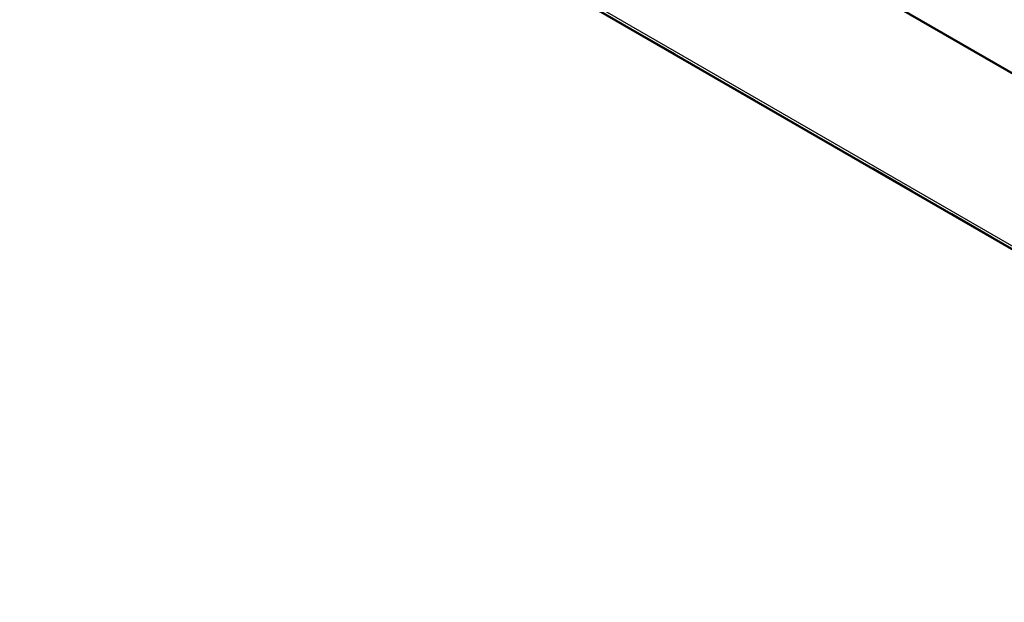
# Model space of a CAD drawing. Header units: millimetres. Extents: x 0 to 428, y 0 to 298.
# Tile 26 of 45: x 300 to 321, y 98 to 111. Entities that reach past the tile are written whole.
import ezdxf

# ---------------------------------------------------------------- set-up
doc = ezdxf.new("R2010")
doc.units = ezdxf.units.MM
doc.linetypes.add('Dashed', pattern=[2, 1, -1])
for name, color, linetype, lineweight in [('am_0', 7, 'Continuous', 50), ('am_12', 3, 'Continuous', 25), ('am_3', 6, 'Dashed', 25), ('am_6', 2, 'Continuous', 35)]:
    doc.layers.add(name, color=color, linetype=linetype, lineweight=lineweight)

# ---------------------------------------------------------------- blocks, each defined once
blk = doc.blocks.new('73_FGS30012024025301U_0_in_FDFneo120240C2325N1N4N_300Op0__1203')
at = {"layer": 'am_0'}
for p, q in [((334.904, 101.789), (305.805, 118.588)), ((299.741, 118.232), (334.904, 97.932))]:
    blk.add_line(p, q, dxfattribs=at)
at = {"layer": 'am_12'}
blk.add_line((334.904, 98.002), (299.773, 118.283), dxfattribs=at)
at = {"layer": 'am_3'}
blk.add_line((334.904, 97.944), (299.778, 118.223), dxfattribs=at)
at = {"layer": 'am_6'}
for tag, p, flags in [('NB', (406.54, 171.343), 8), ('NN', (406.54, 170.843), 8), ('NT', (406.54, 170.343), 8), ('NBSYN', (406.54, 169.843), 8), ('LINA', (406.54, 169.343), 8), ('CATALOG', (406.54, 168.843), 8), ('IDNR', (406.54, 168.343), 8), ('PN', (406.54, 167.843), 8), ('LODLEVEL', (406.54, 167.343), 8), ('L', (406.54, 166.843), 8), ('W', (406.54, 166.343), 8), ('DP', (406.54, 165.843), 8), ('OP', (406.54, 165.343), 8), ('BA', (406.54, 164.843), 8), ('RT', (406.54, 164.343), 8), ('ExcludeFromBOM', (406.54, 163.343), 8), ('PSOL_0', (406.54, 162.843), 9), ('PSOL_1', (406.54, 162.343), 9), ('PSOL_2', (406.54, 161.843), 9)]:
    blk.add_attdef(tag, p, '', height=0.5, dxfattribs=dict(at, flags=flags))

msp = doc.modelspace()

# ---------------------------------------------------------------- block references
msp.add_blockref('73_FGS30012024025301U_0_in_FDFneo120240C2325N1N4N_300Op0__1203', (0, 0))

doc.saveas('drawing.dxf')
